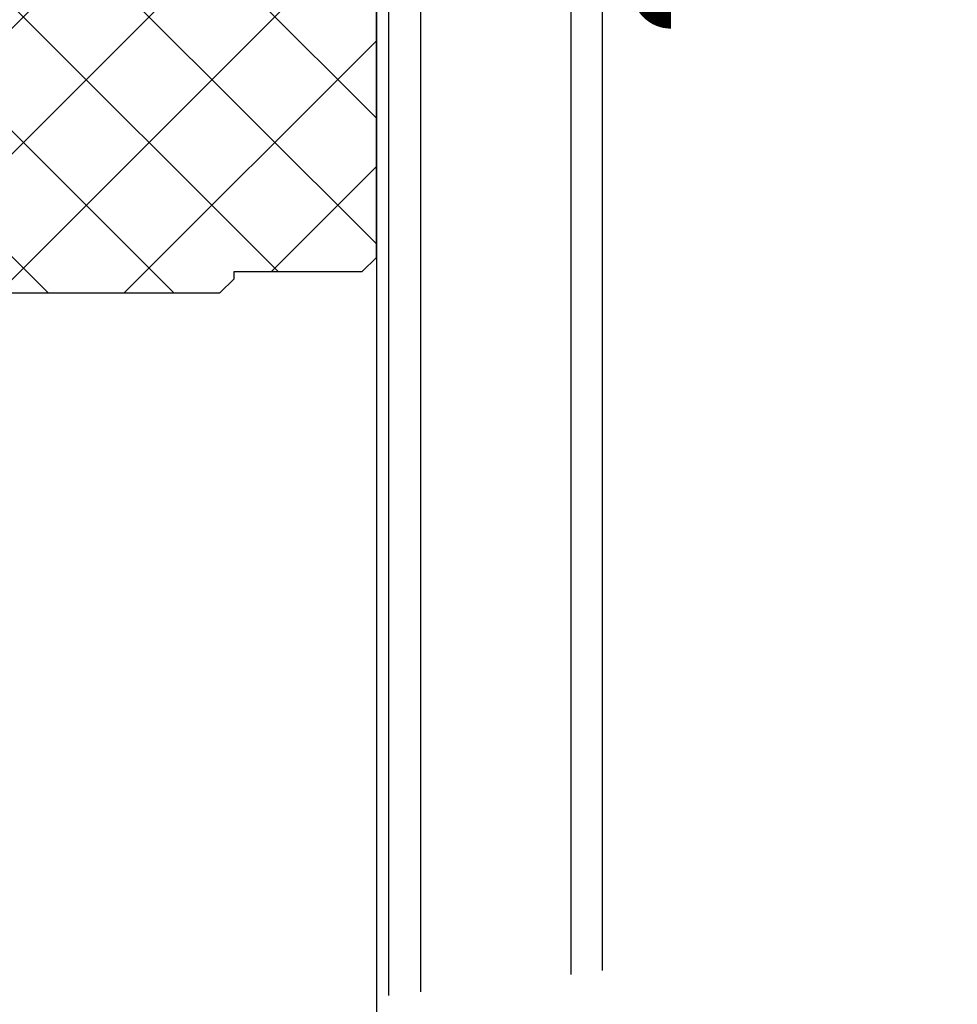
# Model space of a CAD drawing. Extents: x -152209 to 159908, y 32091 to 111955.
# Tile 9 of 59: x -135123 to -134991, y 61533 to 61671. Entities that reach past the tile are written whole.
import ezdxf

# ---------------------------------------------------------------- set-up
doc = ezdxf.new("R2010")
doc.units = 0
doc.header["$LTSCALE"] = 1000
doc.header["$MEASUREMENT"] = 0
doc.layers.get('0').update_dxf_attribs({"linetype": 'CONTINUOUS'})
for name, color, linetype in [('BIB', 7, 'CONTINUOUS'), ('XBDKOZA2$0$HOUT-ARC', 15, 'CONTINUOUS'), ('XBDKOZA2$0$HOUT-AZ', 15, 'CONTINUOUS'), ('XBDKOZA2$0$HOUT-DRS', 4, 'CONTINUOUS'), ('XDETV59$0$BIB', 7, 'CONTINUOUS'), ('XDETV59$0$DETAILNR', 15, 'CONTINUOUS'), ('XVERTZW$0$ALUM-AZ', 15, 'CONTINUOUS'), ('XVERTZW$0$ALUM-DRS', 4, 'CONTINUOUS')]:
    doc.layers.add(name, color=color, linetype=linetype)
doc.styles.add('XDETV59$0$STANDARD', font='simplex')

# ---------------------------------------------------------------- blocks, each defined once
blk = doc.blocks.new('XVERTZW')
at = {"layer": 'XVERTZW$0$ALUM-AZ'}
for p, q in [((302.2, -88.57), (302.2, -229.25)), ((323.31, -88.57), (323.31, -231.72))]:
    blk.add_line(p, q, dxfattribs=at)
at = {"layer": 'XVERTZW$0$ALUM-DRS'}
for p, q in [((297.75, -228.73), (297.75, -86.72)), ((327.75, -232.24), (327.75, -86.72))]:
    blk.add_line(p, q, dxfattribs=at)
at = {"layer": 'XVERTZW$0$ALUM-DRS', "const_width": 3}
blk.add_lwpolyline([(288.12, -94.74, 0.999719), (288.12, -86.74, 2.414214)], format="xyb", dxfattribs=at)
blk = doc.blocks.new('XDETV59$0$DETAILNR')
at = {"layer": 'XDETV59$0$DETAILNR'}
blk.add_circle((0, 0), 1400, dxfattribs=at)
at = {"layer": 'XDETV59$0$DETAILNR', "style": 'XDETV59$0$STANDARD'}
blk.add_attdef('DETAILNR', (319.56, 448.23), '', height=500, dxfattribs=at)
blk = doc.blocks.new('*X125')
at = {"color": 0}
for p, q in [((56960.85, 43773.31), (56970.61, 43783.07)), ((57013.97, 43731.07), (56962.41, 43782.63)), ((56980.69, 43782.03), (56979.64, 43783.07)), ((56989.32, 43731.07), (57041.32, 43783.07)), ((57007, 43731.07), (57059, 43783.07)), ((57074.85, 43740.9), (57032.68, 43783.07)), ((57074.85, 43758.58), (57050.35, 43783.07)), ((57074.85, 43776.26), (57068.03, 43783.07)), ((57024.68, 43731.07), (57074.76, 43781.16)), ((56960.85, 43755.63), (56980.69, 43775.47)), ((56960.85, 43737.95), (56995.97, 43773.07)), ((56974.65, 43734.07), (57013.65, 43773.07)), ((57046.64, 43716.07), (56989.64, 43773.07)), ((57064.32, 43716.07), (57007.32, 43773.07)), ((57074.85, 43723.22), (57025, 43773.07)), ((56996.29, 43731.07), (56960.85, 43766.51)), ((57028.6, 43717.32), (57074.85, 43763.56)), ((56975.61, 43734.07), (56960.85, 43748.83)), ((57045.04, 43716.07), (57074.85, 43745.89)), ((57062.71, 43716.07), (57074.85, 43728.21))]:
    blk.add_line(p, q, dxfattribs=at)
blk = doc.blocks.new('XBDKOZA2')
at = {"layer": 'XBDKOZA2$0$HOUT-AZ'}
blk.add_line((-112, -2), (-112, -913.5), dxfattribs=at)
at = {"layer": 'XBDKOZA2$0$HOUT-DRS'}
blk.add_lwpolyline([(-112, -2), (-110, 0), (-92.16, 0), (-92.16, -10), (-43, -10), (-43, 0), (0, 0), (2, -2), (2, -65), (0, -67), (-43, -67), (-45, -65), (-45, -52), (-90, -52), (-92, -50), (-92, -49), (-110, -49), (-112, -47)], close=True, dxfattribs=at)
at = {"layer": 'XBDKOZA2$0$HOUT-ARC'}
blk.add_blockref('*X125', (-57072.85, -43783.07), dxfattribs=at)
blk = doc.blocks.new('XDETV59')
at = {"layer": 'XDETV59$0$BIB', "xscale": -1}
blk.add_blockref('XVERTZW', (704.51817, -643.59125), dxfattribs=at)
at = {"layer": 'XDETV59$0$BIB', "linetype": 'Continuous', "xscale": -1}
blk.add_blockref('XBDKOZA2', (263, -724.99991), dxfattribs=at)
at = {"layer": 'XDETV59$0$DETAILNR', "linetype": 'Continuous'}
blk.add_blockref('XDETV59$0$DETAILNR', (324.2198, 0), dxfattribs=at)

msp = doc.modelspace()

# ---------------------------------------------------------------- block references
at = {"layer": 'BIB'}
msp.add_blockref('XDETV59', (-135447.55, 62409.63), dxfattribs=at)

doc.saveas('drawing.dxf')
